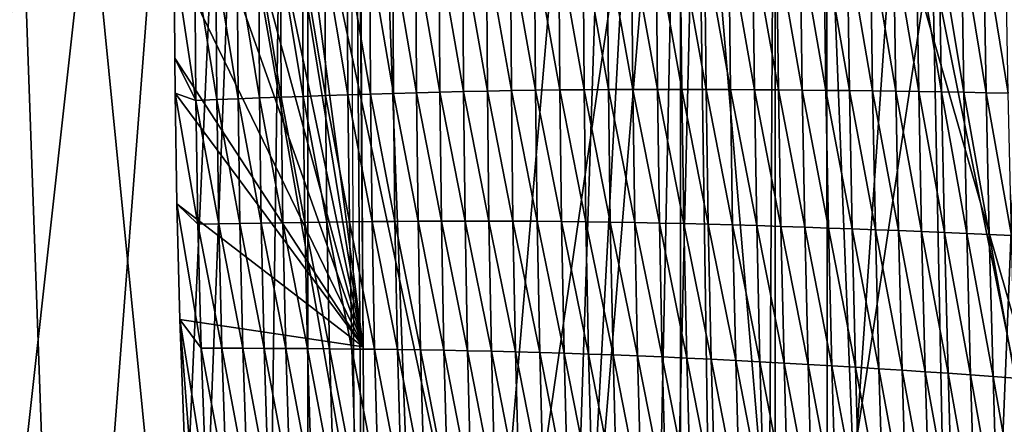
# Model space of a CAD drawing. Extents: x -65 to 446, y -88 to 1542.
# Tile 55 of 223: x 47.3 to 56.54, y -59.09 to -55.29. Entities that reach past the tile are written whole.
import ezdxf

# ---------------------------------------------------------------- set-up
doc = ezdxf.new("R2010")
doc.units = 0
doc.header["$LTSCALE"] = 74.25
for name, color, linetype in [('253', 7, 'CONTINUOUS'), ('259', 7, 'CONTINUOUS'), ('260', 7, 'CONTINUOUS'), ('360', 7, 'CONTINUOUS'), ('739', 7, 'CONTINUOUS'), ('778', 7, 'CONTINUOUS'), ('824', 7, 'CONTINUOUS'), ('937', 7, 'CONTINUOUS')]:
    doc.layers.add(name, color=color, linetype=linetype)

msp = doc.modelspace()

# ---------------------------------------------------------------- linework, layer by layer
at = {"layer": '253', "color": 7, "linetype": 'CONTINUOUS'}
for points in [[(53, -74.6, -13.6748), (46.1173, -35.4904, -13.4508), (50, -74.6, -14), (53, -74.6, -13.6748)], [(46.1173, -35.4904, -13.4508), (53, -74.6, -13.6748), (53.5, -70.1, -13.5554), (46.1173, -35.4904, -13.4508)], [(50, -74.6, -14), (46.1173, -35.4904, -13.4508), (47, -74.6, -13.6748), (50, -74.6, -14)], [(46.1173, -35.4904, -13.4508), (53.5, -70.1, -13.5554), (53.5, -50.6, -13.5554), (46.1173, -35.4904, -13.4508)], [(53.5, -70.1, -13.5554), (54.8775, -66.8596, -13.1229), (53.5, -50.6, -13.5554), (53.5, -70.1, -13.5554)], [(53.5, -50.6, -13.5554), (54.8775, -66.8596, -13.1229), (54.8736, -53.8366, -13.1243), (53.5, -50.6, -13.5554)], [(54.8736, -53.8366, -13.1243), (54.8775, -66.8596, -13.1229), (58.1748, -55.0966, -11.3654), (54.8736, -53.8366, -13.1243)], [(54.8775, -66.8596, -13.1229), (58.1912, -65.6041, -11.3536), (58.1748, -55.0966, -11.3654), (54.8775, -66.8596, -13.1229)]]:
    msp.add_3dface(points, dxfattribs=at)
at = {"layer": '259', "color": 7, "linetype": 'CONTINUOUS'}
for points in [[(62.6, -35.2556, 0), (50, -35.0357, 12.6), (62.0607, -77, 3.647), (62.6, -35.2556, 0)], [(62.0607, -77, 3.647), (50, -35.0357, 12.6), (50, -77, 12.6), (62.0607, -77, 3.647)], [(50, -74.6, -12.6), (50, -35.4756, -12.6), (53.5, -50.6, -12.1041), (50, -74.6, -12.6)], [(51.5109, -74.6, -12.5091), (50, -74.6, -12.6), (53.5, -50.6, -12.1041), (51.5109, -74.6, -12.5091)], [(53, -74.6, -12.2376), (51.5109, -74.6, -12.5091), (53.5, -50.6, -12.1041), (53, -74.6, -12.2376)], [(53.5, -70.1, -12.1041), (53, -74.6, -12.2376), (53.5, -50.6, -12.1041), (53.5, -70.1, -12.1041)], [(55.86, -54.5586, -11.1544), (53.5, -70.1, -12.1041), (53.5, -50.6, -12.1041), (55.86, -54.5586, -11.1544)], [(60.8595, -54.0746, -6.3899), (56.0941, -66.0235, -11.0282), (55.86, -54.5586, -11.1544), (60.8595, -54.0746, -6.3899)], [(61.5655, -67.3546, -5), (56.0941, -66.0235, -11.0282), (60.8595, -54.0746, -6.3899), (61.5655, -67.3546, -5)], [(56.0941, -66.0235, -11.0282), (53.5, -70.1, -12.1041), (55.86, -54.5586, -11.1544), (56.0941, -66.0235, -11.0282)]]:
    msp.add_3dface(points, dxfattribs=at)
at = {"layer": '260', "color": 7, "linetype": 'CONTINUOUS'}
for points in [[(50, -77, 12.6), (50, -35.0357, 12.6), (37.4, -35.2556, 0), (50, -77, 12.6)], [(37.4, -35.2556, 0), (50, -35.4756, -12.6), (39, -65.4, -6.1449), (37.4, -35.2556, 0)], [(50, -77, 12.6), (37.4, -35.2556, 0), (39.134, -77, 6.3788), (50, -77, 12.6)], [(39, -65.4, -6.1449), (50, -35.4756, -12.6), (39.4725, -65.4, -6.9233), (39, -65.4, -6.1449)], [(39.4725, -65.4, -6.9233), (50, -35.4756, -12.6), (40, -65.4, -7.6655), (39.4725, -65.4, -6.9233)], [(40, -65.4, -7.6655), (50, -35.4756, -12.6), (40, -66.9858, -7.6655), (40, -65.4, -7.6655)], [(40, -66.9858, -7.6655), (50, -35.4756, -12.6), (40.5436, -66.4422, -8.3269), (40, -66.9858, -7.6655)], [(40.5436, -66.4422, -8.3269), (50, -35.4756, -12.6), (41.1433, -65.8425, -8.9621), (40.5436, -66.4422, -8.3269)], [(41.1433, -65.8425, -8.9621), (50, -35.4756, -12.6), (41.4895, -66.1886, -9.2914), (41.1433, -65.8425, -8.9621)], [(50, -35.4756, -12.6), (41.8504, -66.5496, -9.6096), (41.4895, -66.1886, -9.2914), (50, -35.4756, -12.6)], [(50, -35.4756, -12.6), (42.7488, -76.0724, -10.3044), (41.8504, -66.5496, -9.6096), (50, -35.4756, -12.6)], [(42.7488, -76.0724, -10.3044), (50, -35.4756, -12.6), (44.3612, -75.4549, -11.2678), (42.7488, -76.0724, -10.3044)], [(44.3612, -75.4549, -11.2678), (50, -35.4756, -12.6), (45.6329, -74.8127, -11.819), (44.3612, -75.4549, -11.2678)], [(50, -35.4756, -12.6), (47, -74.6, -12.2376), (45.6329, -74.8127, -11.819), (50, -35.4756, -12.6)], [(47, -74.6, -12.2376), (50, -35.4756, -12.6), (48.4891, -74.6, -12.5091), (47, -74.6, -12.2376)], [(50, -35.4756, -12.6), (50, -74.6, -12.6), (48.4891, -74.6, -12.5091), (50, -35.4756, -12.6)]]:
    msp.add_3dface(points, dxfattribs=at)
at = {"layer": '360', "color": 7, "linetype": 'CONTINUOUS'}
for points in [[(48.1173, -76.5024, -15.8889), (46.5158, -76.1, -15.616), (46.6174, -34.5, -15.6383), (48.1173, -76.5024, -15.8889)], [(50.0005, -34.5, -16), (48.1173, -76.5024, -15.8889), (46.6174, -34.5, -15.6383), (50.0005, -34.5, -16)], [(49.4161, -77.8321, -15.9893), (48.1173, -76.5024, -15.8889), (50.0005, -34.5, -16), (49.4161, -77.8321, -15.9893)], [(51.7853, -82.5951, -15.9001), (49.4161, -77.8321, -15.9893), (50.0005, -34.5, -16), (51.7853, -82.5951, -15.9001)], [(53.3836, -34.5, -15.6381), (51.7853, -82.5951, -15.9001), (50.0005, -34.5, -16), (53.3836, -34.5, -15.6381)], [(54.1744, -87.3989, -15.4458), (51.7853, -82.5951, -15.9001), (53.3836, -34.5, -15.6381), (54.1744, -87.3989, -15.4458)], [(54.1744, -87.3989, -15.4458), (53.3836, -34.5, -15.6381), (54.3881, -50.6838, -15.3865), (54.1744, -87.3989, -15.4458)], [(54.3881, -70.1838, -15.3865), (54.1744, -87.3989, -15.4458), (54.3881, -50.6838, -15.3865), (54.3881, -70.1838, -15.3865)], [(55.5642, -53.2931, -15.0013), (54.3881, -70.1838, -15.3865), (54.3881, -50.6838, -15.3865), (55.5642, -53.2931, -15.0013)], [(58.2036, -66.3502, -13.7368), (54.3881, -70.1838, -15.3865), (55.5642, -53.2931, -15.0013), (58.2036, -66.3502, -13.7368)], [(58.4496, -54.3453, -13.5869), (58.2036, -66.3502, -13.7368), (55.5642, -53.2931, -15.0013), (58.4496, -54.3453, -13.5869)]]:
    msp.add_3dface(points, dxfattribs=at)
at = {"layer": '739', "color": 7, "linetype": 'CONTINUOUS'}
for points in [[(54.0933, -33.843, 13.9243), (57.5549, -33.8057, 11.7864), (55.8127, -76.7334, 17.4236), (54.0933, -33.843, 13.9243)], [(55.8127, -76.7334, 17.4236), (57.5549, -33.8057, 11.7864), (56.7, -79.1, 17.0082), (55.8127, -76.7334, 17.4236)], [(50.4004, -52.2625, 16.6897), (54.0933, -33.843, 13.9243), (50.5189, -75.5, 19.1321), (50.4004, -52.2625, 16.6897)], [(50.5189, -75.5, 19.1321), (54.0933, -33.843, 13.9243), (51.8312, -75.5, 18.9461), (50.5189, -75.5, 19.1321)], [(51.8312, -75.5, 18.9461), (54.0933, -33.843, 13.9243), (53.1, -75.5, 18.618), (51.8312, -75.5, 18.9461)], [(53.1, -75.5, 18.618), (54.0933, -33.843, 13.9243), (55.8127, -76.7334, 17.4236), (53.1, -75.5, 18.618)]]:
    msp.add_3dface(points, dxfattribs=at)
at = {"layer": '778', "color": 7, "linetype": 'CONTINUOUS'}
for points in [[(30.5595, -64.2624, 20.9675), (50.2327, -22.041, 16.5298), (28.2155, -50.9658, 19.5699), (30.5595, -64.2624, 20.9675)], [(50.6573, -81.9304, 22.8245), (50.2327, -22.041, 16.5298), (30.5595, -64.2624, 20.9675), (50.6573, -81.9304, 22.8245)], [(50.6573, -81.9304, 22.8245), (50.5183, -58.3603, 20.3471), (50.2327, -22.041, 16.5298), (50.6573, -81.9304, 22.8245)], [(50.5183, -58.3603, 20.3471), (50.4273, -43.8355, 18.8205), (50.2327, -22.041, 16.5298), (50.5183, -58.3603, 20.3471)]]:
    msp.add_3dface(points, dxfattribs=at)
at = {"layer": '824', "color": 7, "linetype": 'CONTINUOUS'}
for points in [[(50.4273, -43.8355, 18.8205), (50.5183, -58.3603, 20.3471), (48.7794, -45.2986, 19.0616), (50.4273, -43.8355, 18.8205)], [(48.7794, -45.2986, 19.0616), (50.5183, -58.3603, 20.3471), (48.7535, -47.5598, 19.3049), (48.7794, -45.2986, 19.0616)], [(48.7535, -47.5598, 19.3049), (50.5183, -58.3603, 20.3471), (48.7414, -49.8719, 19.5528), (48.7535, -47.5598, 19.3049)], [(48.7414, -49.8719, 19.5528), (50.5183, -58.3603, 20.3471), (48.739, -51.8223, 19.7614), (48.7414, -49.8719, 19.5528)], [(48.739, -51.8223, 19.7614), (50.5183, -58.3603, 20.3471), (48.7409, -53.3566, 19.9254), (48.739, -51.8223, 19.7614)], [(48.7409, -53.3566, 19.9254), (50.5183, -58.3603, 20.3471), (48.7453, -54.705, 20.0695), (48.7409, -53.3566, 19.9254)], [(48.7453, -54.705, 20.0695), (50.5183, -58.3603, 20.3471), (48.752, -55.6534, 20.1708), (48.7453, -54.705, 20.0695)], [(48.752, -55.6534, 20.1708), (50.5183, -58.3603, 20.3471), (48.7555, -55.9828, 20.206), (48.752, -55.6534, 20.1708)], [(48.7555, -55.9828, 20.206), (50.5183, -58.3603, 20.3471), (48.7719, -57.0188, 20.3163), (48.7555, -55.9828, 20.206)], [(48.7719, -57.0188, 20.3163), (50.5183, -58.3603, 20.3471), (48.7998, -58.1049, 20.4314), (48.7719, -57.0188, 20.3163)], [(50.5183, -58.3603, 20.3471), (50.6573, -81.9304, 22.8245), (48.7998, -58.1049, 20.4314), (50.5183, -58.3603, 20.3471)], [(48.7998, -58.1049, 20.4314), (50.6573, -81.9304, 22.8245), (48.838, -59.1884, 20.5456), (48.7998, -58.1049, 20.4314)]]:
    msp.add_3dface(points, dxfattribs=at)
at = {"layer": '937', "color": 7, "linetype": 'CONTINUOUS'}
for points in [[(51.9034, -54.6313, 19.7566), (52.1378, -55.9543, 19.8509), (52.1294, -54.6238, 19.71), (51.9034, -54.6313, 19.7566)], [(52.1294, -54.6238, 19.71), (52.3654, -55.9515, 19.7989), (52.3563, -54.6171, 19.6577), (52.1294, -54.6238, 19.71)], [(52.1378, -55.9543, 19.8509), (52.3654, -55.9515, 19.7989), (52.1294, -54.6238, 19.71), (52.1378, -55.9543, 19.8509)], [(52.3563, -54.6171, 19.6577), (52.5937, -55.9494, 19.7415), (52.5838, -54.611, 19.6003), (52.3563, -54.6171, 19.6577)], [(52.3654, -55.9515, 19.7989), (52.5937, -55.9494, 19.7415), (52.3563, -54.6171, 19.6577), (52.3654, -55.9515, 19.7989)], [(52.5838, -54.611, 19.6003), (52.8226, -55.9479, 19.6798), (52.8118, -54.6054, 19.5384), (52.5838, -54.611, 19.6003)], [(52.5937, -55.9494, 19.7415), (52.8226, -55.9479, 19.6798), (52.5838, -54.611, 19.6003), (52.5937, -55.9494, 19.7415)], [(52.8118, -54.6054, 19.5384), (53.0519, -55.9469, 19.6144), (53.0402, -54.6003, 19.473), (52.8118, -54.6054, 19.5384)], [(52.8226, -55.9479, 19.6798), (53.0519, -55.9469, 19.6144), (52.8118, -54.6054, 19.5384), (52.8226, -55.9479, 19.6798)], [(53.0402, -54.6003, 19.473), (53.2814, -55.9463, 19.5455), (53.2688, -54.5956, 19.404), (53.0402, -54.6003, 19.473)], [(53.0519, -55.9469, 19.6144), (53.2814, -55.9463, 19.5455), (53.0402, -54.6003, 19.473), (53.0519, -55.9469, 19.6144)], [(53.2688, -54.5956, 19.404), (53.5107, -55.9463, 19.4726), (53.497, -54.5913, 19.3311), (53.2688, -54.5956, 19.404)], [(53.2814, -55.9463, 19.5455), (53.5107, -55.9463, 19.4726), (53.2688, -54.5956, 19.404), (53.2814, -55.9463, 19.5455)], [(53.497, -54.5913, 19.3311), (53.7391, -55.9467, 19.3954), (53.7245, -54.5875, 19.254), (53.497, -54.5913, 19.3311)], [(53.5107, -55.9463, 19.4726), (53.7391, -55.9467, 19.3954), (53.497, -54.5913, 19.3311), (53.5107, -55.9463, 19.4726)], [(53.7245, -54.5875, 19.254), (53.9665, -55.9477, 19.3138), (53.9509, -54.5842, 19.1726), (53.7245, -54.5875, 19.254)], [(53.7391, -55.9467, 19.3954), (53.9665, -55.9477, 19.3138), (53.7245, -54.5875, 19.254), (53.7391, -55.9467, 19.3954)], [(53.9509, -54.5842, 19.1726), (54.1926, -55.9491, 19.2283), (54.176, -54.5812, 19.0872), (53.9509, -54.5842, 19.1726)], [(53.9665, -55.9477, 19.3138), (54.1926, -55.9491, 19.2283), (53.9509, -54.5842, 19.1726), (53.9665, -55.9477, 19.3138)], [(54.176, -54.5812, 19.0872), (54.4174, -55.9509, 19.1393), (54.3999, -54.5786, 18.9985), (54.176, -54.5812, 19.0872)], [(54.1926, -55.9491, 19.2283), (54.4174, -55.9509, 19.1393), (54.176, -54.5812, 19.0872), (54.1926, -55.9491, 19.2283)], [(54.3999, -54.5786, 18.9985), (54.6409, -55.953, 19.0474), (54.6224, -54.5763, 18.9067), (54.3999, -54.5786, 18.9985)], [(54.4174, -55.9509, 19.1393), (54.6409, -55.953, 19.0474), (54.3999, -54.5786, 18.9985), (54.4174, -55.9509, 19.1393)], [(54.6224, -54.5763, 18.9067), (54.8631, -55.9554, 18.953), (54.8437, -54.5741, 18.8124), (54.6224, -54.5763, 18.9067)], [(54.6409, -55.953, 19.0474), (54.8631, -55.9554, 18.953), (54.6224, -54.5763, 18.9067), (54.6409, -55.953, 19.0474)], [(54.8437, -54.5741, 18.8124), (55.0836, -55.9579, 18.856), (55.0634, -54.5722, 18.7156), (54.8437, -54.5741, 18.8124)], [(54.8631, -55.9554, 18.953), (55.0836, -55.9579, 18.856), (54.8437, -54.5741, 18.8124), (54.8631, -55.9554, 18.953)], [(55.0634, -54.5722, 18.7156), (55.3025, -55.9606, 18.7565), (55.2814, -54.5703, 18.6162), (55.0634, -54.5722, 18.7156)], [(55.0836, -55.9579, 18.856), (55.3025, -55.9606, 18.7565), (55.0634, -54.5722, 18.7156), (55.0836, -55.9579, 18.856)], [(55.2814, -54.5703, 18.6162), (55.5195, -55.9635, 18.6546), (55.4976, -54.5686, 18.5145), (55.2814, -54.5703, 18.6162)], [(55.3025, -55.9606, 18.7565), (55.5195, -55.9635, 18.6546), (55.2814, -54.5703, 18.6162), (55.3025, -55.9606, 18.7565)], [(55.4976, -54.5686, 18.5145), (55.7345, -55.9665, 18.5503), (55.7119, -54.567, 18.4102), (55.4976, -54.5686, 18.5145)], [(55.5195, -55.9635, 18.6546), (55.7345, -55.9665, 18.5503), (55.4976, -54.5686, 18.5145), (55.5195, -55.9635, 18.6546)], [(55.7119, -54.567, 18.4102), (55.9476, -55.9698, 18.4432), (55.9243, -54.5656, 18.3033), (55.7119, -54.567, 18.4102)], [(55.7345, -55.9665, 18.5503), (55.9476, -55.9698, 18.4432), (55.7119, -54.567, 18.4102), (55.7345, -55.9665, 18.5503)], [(55.9243, -54.5656, 18.3033), (56.1589, -55.9733, 18.3333), (56.135, -54.5645, 18.1934), (55.9243, -54.5656, 18.3033)], [(55.9476, -55.9698, 18.4432), (56.1589, -55.9733, 18.3333), (55.9243, -54.5656, 18.3033), (55.9476, -55.9698, 18.4432)], [(56.135, -54.5645, 18.1934), (56.3684, -55.9771, 18.2201), (56.3439, -54.5636, 18.0804), (56.135, -54.5645, 18.1934)], [(56.1589, -55.9733, 18.3333), (56.3684, -55.9771, 18.2201), (56.135, -54.5645, 18.1934), (56.1589, -55.9733, 18.3333)], [(56.3439, -54.5636, 18.0804), (56.5761, -55.9813, 18.1036), (56.5511, -54.563, 17.9641), (56.3439, -54.5636, 18.0804)], [(56.3684, -55.9771, 18.2201), (56.5761, -55.9813, 18.1036), (56.3439, -54.5636, 18.0804), (56.3684, -55.9771, 18.2201)], [(48.7453, -54.705, 20.0695), (48.752, -55.6534, 20.1708), (48.9499, -56.0497, 20.202), (48.7453, -54.705, 20.0695)], [(48.7453, -54.705, 20.0695), (48.9499, -56.0497, 20.202), (48.9402, -54.7732, 20.066), (48.7453, -54.705, 20.0695)], [(49.7439, -54.7292, 20.0213), (49.9571, -56.0118, 20.1436), (49.9507, -54.7182, 20.0067), (49.7439, -54.7292, 20.0213)], [(49.9507, -54.7182, 20.0067), (50.1657, -56.0045, 20.1271), (50.1596, -54.7074, 19.9899), (49.9507, -54.7182, 20.0067)], [(49.9571, -56.0118, 20.1436), (50.1657, -56.0045, 20.1271), (49.9507, -54.7182, 20.0067), (49.9571, -56.0118, 20.1436)], [(50.1596, -54.7074, 19.9899), (50.3764, -55.9975, 20.1082), (50.3706, -54.6969, 19.9707), (50.1596, -54.7074, 19.9899)], [(50.1657, -56.0045, 20.1271), (50.3764, -55.9975, 20.1082), (50.1596, -54.7074, 19.9899), (50.1657, -56.0045, 20.1271)], [(50.3706, -54.6969, 19.9707), (50.5893, -55.9907, 20.0868), (50.5836, -54.6865, 19.9489), (50.3706, -54.6969, 19.9707)], [(50.3764, -55.9975, 20.1082), (50.5893, -55.9907, 20.0868), (50.3706, -54.6969, 19.9707), (50.3764, -55.9975, 20.1082)], [(50.5836, -54.6865, 19.9489), (50.8043, -55.9842, 20.0627), (50.7986, -54.6764, 19.9244), (50.5836, -54.6865, 19.9489)], [(50.5893, -55.9907, 20.0868), (50.8043, -55.9842, 20.0627), (50.5836, -54.6865, 19.9489), (50.5893, -55.9907, 20.0868)], [(50.7986, -54.6764, 19.9244), (51.0215, -55.9781, 20.036), (51.0156, -54.6667, 19.8973), (50.7986, -54.6764, 19.9244)], [(50.8043, -55.9842, 20.0627), (51.0215, -55.9781, 20.036), (50.7986, -54.6764, 19.9244), (50.8043, -55.9842, 20.0627)], [(51.0156, -54.6667, 19.8973), (51.2408, -55.9723, 20.0065), (51.2346, -54.6572, 19.8673), (51.0156, -54.6667, 19.8973)], [(51.0215, -55.9781, 20.036), (51.2408, -55.9723, 20.0065), (51.0156, -54.6667, 19.8973), (51.0215, -55.9781, 20.036)], [(51.2346, -54.6572, 19.8673), (51.4623, -55.967, 19.974), (51.4557, -54.6481, 19.8343), (51.2346, -54.6572, 19.8673)], [(51.2408, -55.9723, 20.0065), (51.4623, -55.967, 19.974), (51.2346, -54.6572, 19.8673), (51.2408, -55.9723, 20.0065)], [(51.4557, -54.6481, 19.8343), (51.6858, -55.9621, 19.9379), (51.6787, -54.6394, 19.7977), (51.4557, -54.6481, 19.8343)], [(51.4623, -55.967, 19.974), (51.6858, -55.9621, 19.9379), (51.4557, -54.6481, 19.8343), (51.4623, -55.967, 19.974)], [(51.6787, -54.6394, 19.7977), (51.9111, -55.9578, 19.8972), (51.9034, -54.6313, 19.7566), (51.6787, -54.6394, 19.7977)], [(51.6858, -55.9621, 19.9379), (51.9111, -55.9578, 19.8972), (51.6787, -54.6394, 19.7977), (51.6858, -55.9621, 19.9379)], [(51.9111, -55.9578, 19.8972), (52.1378, -55.9543, 19.8509), (51.9034, -54.6313, 19.7566), (51.9111, -55.9578, 19.8972)], [(48.9402, -54.7732, 20.066), (49.1462, -56.0422, 20.1915), (49.1374, -54.7624, 20.0554), (48.9402, -54.7732, 20.066)], [(48.9499, -56.0497, 20.202), (49.1462, -56.0422, 20.1915), (48.9402, -54.7732, 20.066), (48.9499, -56.0497, 20.202)], [(49.1374, -54.7624, 20.0554), (49.3452, -56.0345, 20.1813), (49.3372, -54.7513, 20.0451), (49.1374, -54.7624, 20.0554)], [(49.1462, -56.0422, 20.1915), (49.3452, -56.0345, 20.1813), (49.1374, -54.7624, 20.0554), (49.1462, -56.0422, 20.1915)], [(49.3372, -54.7513, 20.0451), (49.5467, -56.0268, 20.1704), (49.5394, -54.7402, 20.0339), (49.3372, -54.7513, 20.0451)], [(49.3452, -56.0345, 20.1813), (49.5467, -56.0268, 20.1704), (49.3372, -54.7513, 20.0451), (49.3452, -56.0345, 20.1813)], [(49.5394, -54.7402, 20.0339), (49.7507, -56.0192, 20.1579), (49.7439, -54.7292, 20.0213), (49.5394, -54.7402, 20.0339)], [(49.5467, -56.0268, 20.1704), (49.7507, -56.0192, 20.1579), (49.5394, -54.7402, 20.0339), (49.5467, -56.0268, 20.1704)], [(49.7507, -56.0192, 20.1579), (49.9571, -56.0118, 20.1436), (49.7439, -54.7292, 20.0213), (49.7507, -56.0192, 20.1579)], [(48.752, -55.6534, 20.1708), (48.7555, -55.9828, 20.206), (48.9499, -56.0497, 20.202), (48.752, -55.6534, 20.1708)], [(48.7555, -55.9828, 20.206), (48.7719, -57.0188, 20.3163), (48.9684, -57.2103, 20.3252), (48.7555, -55.9828, 20.206)], [(48.7555, -55.9828, 20.206), (48.9684, -57.2103, 20.3252), (48.9499, -56.0497, 20.202), (48.7555, -55.9828, 20.206)], [(49.7507, -56.0192, 20.1579), (49.9715, -57.1942, 20.2683), (49.9571, -56.0118, 20.1436), (49.7507, -56.0192, 20.1579)], [(49.9571, -56.0118, 20.1436), (50.1796, -57.1914, 20.2522), (50.1657, -56.0045, 20.1271), (49.9571, -56.0118, 20.1436)], [(49.9715, -57.1942, 20.2683), (50.1796, -57.1914, 20.2522), (49.9571, -56.0118, 20.1436), (49.9715, -57.1942, 20.2683)], [(50.1657, -56.0045, 20.1271), (50.3901, -57.1889, 20.2337), (50.3764, -55.9975, 20.1082), (50.1657, -56.0045, 20.1271)], [(50.1796, -57.1914, 20.2522), (50.3901, -57.1889, 20.2337), (50.1657, -56.0045, 20.1271), (50.1796, -57.1914, 20.2522)], [(50.3764, -55.9975, 20.1082), (50.6027, -57.1867, 20.2127), (50.5893, -55.9907, 20.0868), (50.3764, -55.9975, 20.1082)], [(50.3901, -57.1889, 20.2337), (50.6027, -57.1867, 20.2127), (50.3764, -55.9975, 20.1082), (50.3901, -57.1889, 20.2337)], [(50.5893, -55.9907, 20.0868), (50.8176, -57.1848, 20.1892), (50.8043, -55.9842, 20.0627), (50.5893, -55.9907, 20.0868)], [(50.6027, -57.1867, 20.2127), (50.8176, -57.1848, 20.1892), (50.5893, -55.9907, 20.0868), (50.6027, -57.1867, 20.2127)], [(50.8043, -55.9842, 20.0627), (51.0348, -57.1833, 20.1629), (51.0215, -55.9781, 20.036), (50.8043, -55.9842, 20.0627)], [(50.8176, -57.1848, 20.1892), (51.0348, -57.1833, 20.1629), (50.8043, -55.9842, 20.0627), (50.8176, -57.1848, 20.1892)], [(51.0215, -55.9781, 20.036), (51.2542, -57.1822, 20.134), (51.2408, -55.9723, 20.0065), (51.0215, -55.9781, 20.036)], [(51.0348, -57.1833, 20.1629), (51.2542, -57.1822, 20.134), (51.0215, -55.9781, 20.036), (51.0348, -57.1833, 20.1629)], [(51.2408, -55.9723, 20.0065), (51.476, -57.1815, 20.102), (51.4623, -55.967, 19.974), (51.2408, -55.9723, 20.0065)], [(51.2542, -57.1822, 20.134), (51.476, -57.1815, 20.102), (51.2408, -55.9723, 20.0065), (51.2542, -57.1822, 20.134)], [(51.4623, -55.967, 19.974), (51.6998, -57.1814, 20.0664), (51.6858, -55.9621, 19.9379), (51.4623, -55.967, 19.974)], [(51.476, -57.1815, 20.102), (51.6998, -57.1814, 20.0664), (51.4623, -55.967, 19.974), (51.476, -57.1815, 20.102)], [(51.6858, -55.9621, 19.9379), (51.9256, -57.1819, 20.0262), (51.9111, -55.9578, 19.8972), (51.6858, -55.9621, 19.9379)], [(51.6998, -57.1814, 20.0664), (51.9256, -57.1819, 20.0262), (51.6858, -55.9621, 19.9379), (51.6998, -57.1814, 20.0664)], [(51.9111, -55.9578, 19.8972), (52.1528, -57.1832, 19.9803), (52.1378, -55.9543, 19.8509), (51.9111, -55.9578, 19.8972)], [(51.9256, -57.1819, 20.0262), (52.1528, -57.1832, 19.9803), (51.9111, -55.9578, 19.8972), (51.9256, -57.1819, 20.0262)], [(52.1378, -55.9543, 19.8509), (52.3811, -57.1854, 19.9286), (52.3654, -55.9515, 19.7989), (52.1378, -55.9543, 19.8509)], [(52.1528, -57.1832, 19.9803), (52.3811, -57.1854, 19.9286), (52.1378, -55.9543, 19.8509), (52.1528, -57.1832, 19.9803)], [(52.3654, -55.9515, 19.7989), (52.61, -57.1883, 19.8715), (52.5937, -55.9494, 19.7415), (52.3654, -55.9515, 19.7989)], [(52.3811, -57.1854, 19.9286), (52.61, -57.1883, 19.8715), (52.3654, -55.9515, 19.7989), (52.3811, -57.1854, 19.9286)], [(52.5937, -55.9494, 19.7415), (52.8396, -57.1918, 19.8099), (52.8226, -55.9479, 19.6798), (52.5937, -55.9494, 19.7415)], [(52.61, -57.1883, 19.8715), (52.8396, -57.1918, 19.8099), (52.5937, -55.9494, 19.7415), (52.61, -57.1883, 19.8715)], [(52.8226, -55.9479, 19.6798), (53.0697, -57.1958, 19.7448), (53.0519, -55.9469, 19.6144), (52.8226, -55.9479, 19.6798)], [(52.8396, -57.1918, 19.8099), (53.0697, -57.1958, 19.7448), (52.8226, -55.9479, 19.6798), (52.8396, -57.1918, 19.8099)], [(53.0519, -55.9469, 19.6144), (53.3, -57.2004, 19.6759), (53.2814, -55.9463, 19.5455), (53.0519, -55.9469, 19.6144)], [(53.0697, -57.1958, 19.7448), (53.3, -57.2004, 19.6759), (53.0519, -55.9469, 19.6144), (53.0697, -57.1958, 19.7448)], [(53.3, -57.2004, 19.6759), (53.5301, -57.2055, 19.6031), (53.2814, -55.9463, 19.5455), (53.3, -57.2004, 19.6759)], [(53.2814, -55.9463, 19.5455), (53.5301, -57.2055, 19.6031), (53.5107, -55.9463, 19.4726), (53.2814, -55.9463, 19.5455)], [(53.5301, -57.2055, 19.6031), (53.7595, -57.2112, 19.526), (53.5107, -55.9463, 19.4726), (53.5301, -57.2055, 19.6031)], [(53.5107, -55.9463, 19.4726), (53.7595, -57.2112, 19.526), (53.7391, -55.9467, 19.3954), (53.5107, -55.9463, 19.4726)], [(53.7595, -57.2112, 19.526), (53.9877, -57.2175, 19.4444), (53.7391, -55.9467, 19.3954), (53.7595, -57.2112, 19.526)], [(53.7391, -55.9467, 19.3954), (53.9877, -57.2175, 19.4444), (53.9665, -55.9477, 19.3138), (53.7391, -55.9467, 19.3954)], [(53.9877, -57.2175, 19.4444), (54.2146, -57.2242, 19.3589), (53.9665, -55.9477, 19.3138), (53.9877, -57.2175, 19.4444)], [(53.9665, -55.9477, 19.3138), (54.2146, -57.2242, 19.3589), (54.1926, -55.9491, 19.2283), (53.9665, -55.9477, 19.3138)], [(54.2146, -57.2242, 19.3589), (54.4403, -57.2313, 19.2699), (54.1926, -55.9491, 19.2283), (54.2146, -57.2242, 19.3589)], [(54.1926, -55.9491, 19.2283), (54.4403, -57.2313, 19.2699), (54.4174, -55.9509, 19.1393), (54.1926, -55.9491, 19.2283)], [(54.4403, -57.2313, 19.2699), (54.6647, -57.2388, 19.1779), (54.4174, -55.9509, 19.1393), (54.4403, -57.2313, 19.2699)], [(54.4174, -55.9509, 19.1393), (54.6647, -57.2388, 19.1779), (54.6409, -55.953, 19.0474), (54.4174, -55.9509, 19.1393)], [(54.6647, -57.2388, 19.1779), (54.8877, -57.2466, 19.0834), (54.6409, -55.953, 19.0474), (54.6647, -57.2388, 19.1779)], [(54.6409, -55.953, 19.0474), (54.8877, -57.2466, 19.0834), (54.8631, -55.9554, 18.953), (54.6409, -55.953, 19.0474)], [(54.8877, -57.2466, 19.0834), (55.109, -57.2546, 18.9863), (54.8631, -55.9554, 18.953), (54.8877, -57.2466, 19.0834)], [(54.8631, -55.9554, 18.953), (55.109, -57.2546, 18.9863), (55.0836, -55.9579, 18.856), (54.8631, -55.9554, 18.953)], [(55.109, -57.2546, 18.9863), (55.3286, -57.2628, 18.8869), (55.0836, -55.9579, 18.856), (55.109, -57.2546, 18.9863)], [(55.0836, -55.9579, 18.856), (55.3286, -57.2628, 18.8869), (55.3025, -55.9606, 18.7565), (55.0836, -55.9579, 18.856)], [(55.3286, -57.2628, 18.8869), (55.5463, -57.2712, 18.785), (55.3025, -55.9606, 18.7565), (55.3286, -57.2628, 18.8869)], [(55.3025, -55.9606, 18.7565), (55.5463, -57.2712, 18.785), (55.5195, -55.9635, 18.6546), (55.3025, -55.9606, 18.7565)], [(55.5463, -57.2712, 18.785), (55.7619, -57.2798, 18.6807), (55.5195, -55.9635, 18.6546), (55.5463, -57.2712, 18.785)], [(55.5195, -55.9635, 18.6546), (55.7619, -57.2798, 18.6807), (55.7345, -55.9665, 18.5503), (55.5195, -55.9635, 18.6546)], [(55.7619, -57.2798, 18.6807), (55.9756, -57.2886, 18.5737), (55.7345, -55.9665, 18.5503), (55.7619, -57.2798, 18.6807)], [(55.7345, -55.9665, 18.5503), (55.9756, -57.2886, 18.5737), (55.9476, -55.9698, 18.4432), (55.7345, -55.9665, 18.5503)], [(55.9756, -57.2886, 18.5737), (56.1874, -57.2978, 18.4637), (55.9476, -55.9698, 18.4432), (55.9756, -57.2886, 18.5737)], [(55.9476, -55.9698, 18.4432), (56.1874, -57.2978, 18.4637), (56.1589, -55.9733, 18.3333), (55.9476, -55.9698, 18.4432)], [(56.1874, -57.2978, 18.4637), (56.3974, -57.3073, 18.3505), (56.1589, -55.9733, 18.3333), (56.1874, -57.2978, 18.4637)], [(56.1589, -55.9733, 18.3333), (56.3974, -57.3073, 18.3505), (56.3684, -55.9771, 18.2201), (56.1589, -55.9733, 18.3333)], [(56.3974, -57.3073, 18.3505), (56.6055, -57.3173, 18.2339), (56.3684, -55.9771, 18.2201), (56.3974, -57.3073, 18.3505)], [(56.3684, -55.9771, 18.2201), (56.6055, -57.3173, 18.2339), (56.5761, -55.9813, 18.1036), (56.3684, -55.9771, 18.2201)], [(48.9499, -56.0497, 20.202), (49.1637, -57.2071, 20.3149), (49.1462, -56.0422, 20.1915), (48.9499, -56.0497, 20.202)], [(48.9684, -57.2103, 20.3252), (49.1637, -57.2071, 20.3149), (48.9499, -56.0497, 20.202), (48.9684, -57.2103, 20.3252)], [(49.1462, -56.0422, 20.1915), (49.3618, -57.2038, 20.305), (49.3452, -56.0345, 20.1813), (49.1462, -56.0422, 20.1915)], [(49.1637, -57.2071, 20.3149), (49.3618, -57.2038, 20.305), (49.1462, -56.0422, 20.1915), (49.1637, -57.2071, 20.3149)], [(49.3452, -56.0345, 20.1813), (49.5625, -57.2005, 20.2944), (49.5467, -56.0268, 20.1704), (49.3452, -56.0345, 20.1813)], [(49.3618, -57.2038, 20.305), (49.5625, -57.2005, 20.2944), (49.3452, -56.0345, 20.1813), (49.3618, -57.2038, 20.305)], [(49.5467, -56.0268, 20.1704), (49.7658, -57.1972, 20.2823), (49.7507, -56.0192, 20.1579), (49.5467, -56.0268, 20.1704)], [(49.5625, -57.2005, 20.2944), (49.7658, -57.1972, 20.2823), (49.5467, -56.0268, 20.1704), (49.5625, -57.2005, 20.2944)], [(49.7658, -57.1972, 20.2823), (49.9715, -57.1942, 20.2683), (49.7507, -56.0192, 20.1579), (49.7658, -57.1972, 20.2823)], [(48.7719, -57.0188, 20.3163), (48.7998, -58.1049, 20.4314), (48.9993, -58.3719, 20.4479), (48.7719, -57.0188, 20.3163)], [(48.7719, -57.0188, 20.3163), (48.9993, -58.3719, 20.4479), (48.9684, -57.2103, 20.3252), (48.7719, -57.0188, 20.3163)], [(48.9684, -57.2103, 20.3252), (49.1933, -58.373, 20.4379), (49.1637, -57.2071, 20.3149), (48.9684, -57.2103, 20.3252)], [(48.9993, -58.3719, 20.4479), (49.1933, -58.373, 20.4379), (48.9684, -57.2103, 20.3252), (48.9993, -58.3719, 20.4479)], [(49.1637, -57.2071, 20.3149), (49.3902, -58.374, 20.4283), (49.3618, -57.2038, 20.305), (49.1637, -57.2071, 20.3149)], [(49.1933, -58.373, 20.4379), (49.3902, -58.374, 20.4283), (49.1637, -57.2071, 20.3149), (49.1933, -58.373, 20.4379)], [(49.3618, -57.2038, 20.305), (49.5899, -58.375, 20.418), (49.5625, -57.2005, 20.2944), (49.3618, -57.2038, 20.305)], [(49.3902, -58.374, 20.4283), (49.5899, -58.375, 20.418), (49.3618, -57.2038, 20.305), (49.3902, -58.374, 20.4283)], [(49.5625, -57.2005, 20.2944), (49.7922, -58.3762, 20.4061), (49.7658, -57.1972, 20.2823), (49.5625, -57.2005, 20.2944)], [(49.5899, -58.375, 20.418), (49.7922, -58.3762, 20.4061), (49.5625, -57.2005, 20.2944), (49.5899, -58.375, 20.418)], [(49.7658, -57.1972, 20.2823), (49.9972, -58.3776, 20.3924), (49.9715, -57.1942, 20.2683), (49.7658, -57.1972, 20.2823)], [(49.7922, -58.3762, 20.4061), (49.9972, -58.3776, 20.3924), (49.7658, -57.1972, 20.2823), (49.7922, -58.3762, 20.4061)], [(49.9715, -57.1942, 20.2683), (50.2046, -58.3793, 20.3767), (50.1796, -57.1914, 20.2522), (49.9715, -57.1942, 20.2683)], [(49.9972, -58.3776, 20.3924), (50.2046, -58.3793, 20.3767), (49.9715, -57.1942, 20.2683), (49.9972, -58.3776, 20.3924)], [(50.1796, -57.1914, 20.2522), (50.4145, -58.3813, 20.3586), (50.3901, -57.1889, 20.2337), (50.1796, -57.1914, 20.2522)], [(50.2046, -58.3793, 20.3767), (50.4145, -58.3813, 20.3586), (50.1796, -57.1914, 20.2522), (50.2046, -58.3793, 20.3767)], [(50.3901, -57.1889, 20.2337), (50.6267, -58.3836, 20.338), (50.6027, -57.1867, 20.2127), (50.3901, -57.1889, 20.2337)], [(50.4145, -58.3813, 20.3586), (50.6267, -58.3836, 20.338), (50.3901, -57.1889, 20.2337), (50.4145, -58.3813, 20.3586)], [(50.6027, -57.1867, 20.2127), (50.8412, -58.3863, 20.3148), (50.8176, -57.1848, 20.1892), (50.6027, -57.1867, 20.2127)], [(50.6267, -58.3836, 20.338), (50.8412, -58.3863, 20.3148), (50.6027, -57.1867, 20.2127), (50.6267, -58.3836, 20.338)], [(50.8176, -57.1848, 20.1892), (51.0582, -58.3894, 20.2891), (51.0348, -57.1833, 20.1629), (50.8176, -57.1848, 20.1892)], [(50.8412, -58.3863, 20.3148), (51.0582, -58.3894, 20.2891), (50.8176, -57.1848, 20.1892), (50.8412, -58.3863, 20.3148)], [(51.0348, -57.1833, 20.1629), (51.2776, -58.393, 20.2606), (51.2542, -57.1822, 20.134), (51.0348, -57.1833, 20.1629)], [(51.0582, -58.3894, 20.2891), (51.2776, -58.393, 20.2606), (51.0348, -57.1833, 20.1629), (51.0582, -58.3894, 20.2891)], [(51.2542, -57.1822, 20.134), (51.4993, -58.397, 20.2291), (51.476, -57.1815, 20.102), (51.2542, -57.1822, 20.134)], [(51.2776, -58.393, 20.2606), (51.4993, -58.397, 20.2291), (51.2542, -57.1822, 20.134), (51.2776, -58.393, 20.2606)], [(51.476, -57.1815, 20.102), (51.7234, -58.4016, 20.1939), (51.6998, -57.1814, 20.0664), (51.476, -57.1815, 20.102)], [(51.4993, -58.397, 20.2291), (51.7234, -58.4016, 20.1939), (51.476, -57.1815, 20.102), (51.4993, -58.397, 20.2291)], [(51.7234, -58.4016, 20.1939), (51.9494, -58.407, 20.1542), (51.6998, -57.1814, 20.0664), (51.7234, -58.4016, 20.1939)], [(51.6998, -57.1814, 20.0664), (51.9494, -58.407, 20.1542), (51.9256, -57.1819, 20.0262), (51.6998, -57.1814, 20.0664)], [(51.9494, -58.407, 20.1542), (52.1769, -58.4132, 20.1086), (51.9256, -57.1819, 20.0262), (51.9494, -58.407, 20.1542)], [(51.9256, -57.1819, 20.0262), (52.1769, -58.4132, 20.1086), (52.1528, -57.1832, 19.9803), (51.9256, -57.1819, 20.0262)], [(52.1769, -58.4132, 20.1086), (52.4056, -58.4202, 20.0572), (52.1528, -57.1832, 19.9803), (52.1769, -58.4132, 20.1086)], [(52.1528, -57.1832, 19.9803), (52.4056, -58.4202, 20.0572), (52.3811, -57.1854, 19.9286), (52.1528, -57.1832, 19.9803)], [(52.4056, -58.4202, 20.0572), (52.635, -58.4281, 20.0003), (52.3811, -57.1854, 19.9286), (52.4056, -58.4202, 20.0572)], [(52.3811, -57.1854, 19.9286), (52.635, -58.4281, 20.0003), (52.61, -57.1883, 19.8715), (52.3811, -57.1854, 19.9286)], [(52.635, -58.4281, 20.0003), (52.8651, -58.4366, 19.9389), (52.61, -57.1883, 19.8715), (52.635, -58.4281, 20.0003)], [(52.61, -57.1883, 19.8715), (52.8651, -58.4366, 19.9389), (52.8396, -57.1918, 19.8099), (52.61, -57.1883, 19.8715)], [(52.8651, -58.4366, 19.9389), (53.0958, -58.4457, 19.8739), (52.8396, -57.1918, 19.8099), (52.8651, -58.4366, 19.9389)], [(52.8396, -57.1918, 19.8099), (53.0958, -58.4457, 19.8739), (53.0697, -57.1958, 19.7448), (52.8396, -57.1918, 19.8099)], [(53.0958, -58.4457, 19.8739), (53.3268, -58.4554, 19.8052), (53.0697, -57.1958, 19.7448), (53.0958, -58.4457, 19.8739)], [(53.0697, -57.1958, 19.7448), (53.3268, -58.4554, 19.8052), (53.3, -57.2004, 19.6759), (53.0697, -57.1958, 19.7448)], [(53.3268, -58.4554, 19.8052), (53.5576, -58.4657, 19.7325), (53.3, -57.2004, 19.6759), (53.3268, -58.4554, 19.8052)], [(53.3, -57.2004, 19.6759), (53.5576, -58.4657, 19.7325), (53.5301, -57.2055, 19.6031), (53.3, -57.2004, 19.6759)], [(53.5576, -58.4657, 19.7325), (53.7876, -58.4766, 19.6554), (53.5301, -57.2055, 19.6031), (53.5576, -58.4657, 19.7325)], [(53.5301, -57.2055, 19.6031), (53.7876, -58.4766, 19.6554), (53.7595, -57.2112, 19.526), (53.5301, -57.2055, 19.6031)], [(53.7876, -58.4766, 19.6554), (54.0166, -58.4881, 19.5739), (53.7595, -57.2112, 19.526), (53.7876, -58.4766, 19.6554)], [(53.7595, -57.2112, 19.526), (54.0166, -58.4881, 19.5739), (53.9877, -57.2175, 19.4444), (53.7595, -57.2112, 19.526)], [(54.0166, -58.4881, 19.5739), (54.2442, -58.5001, 19.4883), (53.9877, -57.2175, 19.4444), (54.0166, -58.4881, 19.5739)], [(53.9877, -57.2175, 19.4444), (54.2442, -58.5001, 19.4883), (54.2146, -57.2242, 19.3589), (53.9877, -57.2175, 19.4444)], [(54.2442, -58.5001, 19.4883), (54.4706, -58.5126, 19.3992), (54.2146, -57.2242, 19.3589), (54.2442, -58.5001, 19.4883)], [(54.2146, -57.2242, 19.3589), (54.4706, -58.5126, 19.3992), (54.4403, -57.2313, 19.2699), (54.2146, -57.2242, 19.3589)], [(54.4706, -58.5126, 19.3992), (54.6957, -58.5255, 19.3072), (54.4403, -57.2313, 19.2699), (54.4706, -58.5126, 19.3992)], [(54.4403, -57.2313, 19.2699), (54.6957, -58.5255, 19.3072), (54.6647, -57.2388, 19.1779), (54.4403, -57.2313, 19.2699)], [(54.6957, -58.5255, 19.3072), (54.9193, -58.5387, 19.2127), (54.6647, -57.2388, 19.1779), (54.6957, -58.5255, 19.3072)], [(54.6647, -57.2388, 19.1779), (54.9193, -58.5387, 19.2127), (54.8877, -57.2466, 19.0834), (54.6647, -57.2388, 19.1779)], [(54.9193, -58.5387, 19.2127), (55.1413, -58.5521, 19.1156), (54.8877, -57.2466, 19.0834), (54.9193, -58.5387, 19.2127)], [(54.8877, -57.2466, 19.0834), (55.1413, -58.5521, 19.1156), (55.109, -57.2546, 18.9863), (54.8877, -57.2466, 19.0834)], [(55.1413, -58.5521, 19.1156), (55.3615, -58.5658, 19.0161), (55.109, -57.2546, 18.9863), (55.1413, -58.5521, 19.1156)], [(55.109, -57.2546, 18.9863), (55.3615, -58.5658, 19.0161), (55.3286, -57.2628, 18.8869), (55.109, -57.2546, 18.9863)], [(55.3615, -58.5658, 19.0161), (55.5797, -58.5797, 18.9143), (55.3286, -57.2628, 18.8869), (55.3615, -58.5658, 19.0161)], [(55.3286, -57.2628, 18.8869), (55.5797, -58.5797, 18.9143), (55.5463, -57.2712, 18.785), (55.3286, -57.2628, 18.8869)], [(55.5797, -58.5797, 18.9143), (55.7958, -58.5939, 18.81), (55.5463, -57.2712, 18.785), (55.5797, -58.5797, 18.9143)], [(55.5463, -57.2712, 18.785), (55.7958, -58.5939, 18.81), (55.7619, -57.2798, 18.6807), (55.5463, -57.2712, 18.785)], [(55.7958, -58.5939, 18.81), (56.0099, -58.6084, 18.703), (55.7619, -57.2798, 18.6807), (55.7958, -58.5939, 18.81)], [(55.7619, -57.2798, 18.6807), (56.0099, -58.6084, 18.703), (55.9756, -57.2886, 18.5737), (55.7619, -57.2798, 18.6807)], [(56.0099, -58.6084, 18.703), (56.2221, -58.6232, 18.593), (55.9756, -57.2886, 18.5737), (56.0099, -58.6084, 18.703)], [(55.9756, -57.2886, 18.5737), (56.2221, -58.6232, 18.593), (56.1874, -57.2978, 18.4637), (55.9756, -57.2886, 18.5737)], [(56.2221, -58.6232, 18.593), (56.4324, -58.6384, 18.4798), (56.1874, -57.2978, 18.4637), (56.2221, -58.6232, 18.593)], [(56.1874, -57.2978, 18.4637), (56.4324, -58.6384, 18.4798), (56.3974, -57.3073, 18.3505), (56.1874, -57.2978, 18.4637)], [(56.4324, -58.6384, 18.4798), (56.6408, -58.6541, 18.3631), (56.3974, -57.3073, 18.3505), (56.4324, -58.6384, 18.4798)], [(56.3974, -57.3073, 18.3505), (56.6408, -58.6541, 18.3631), (56.6055, -57.3173, 18.2339), (56.3974, -57.3073, 18.3505)], [(48.7998, -58.1049, 20.4314), (48.838, -59.1884, 20.5456), (49.0458, -59.6482, 20.582), (48.7998, -58.1049, 20.4314)], [(48.7998, -58.1049, 20.4314), (49.0458, -59.6482, 20.582), (48.9993, -58.3719, 20.4479), (48.7998, -58.1049, 20.4314)], [(49.0458, -59.6482, 20.582), (49.2382, -59.6527, 20.5721), (48.9993, -58.3719, 20.4479), (49.0458, -59.6482, 20.582)], [(48.9993, -58.3719, 20.4479), (49.2382, -59.6527, 20.5721), (49.1933, -58.373, 20.4379), (48.9993, -58.3719, 20.4479)], [(49.2382, -59.6527, 20.5721), (49.4337, -59.6571, 20.5626), (49.1933, -58.373, 20.4379), (49.2382, -59.6527, 20.5721)], [(49.1933, -58.373, 20.4379), (49.4337, -59.6571, 20.5626), (49.3902, -58.374, 20.4283), (49.1933, -58.373, 20.4379)], [(49.4337, -59.6571, 20.5626), (49.632, -59.6615, 20.5524), (49.3902, -58.374, 20.4283), (49.4337, -59.6571, 20.5626)], [(49.3902, -58.374, 20.4283), (49.632, -59.6615, 20.5524), (49.5899, -58.375, 20.418), (49.3902, -58.374, 20.4283)], [(49.632, -59.6615, 20.5524), (49.8332, -59.6662, 20.5408), (49.5899, -58.375, 20.418), (49.632, -59.6615, 20.5524)], [(49.5899, -58.375, 20.418), (49.8332, -59.6662, 20.5408), (49.7922, -58.3762, 20.4061), (49.5899, -58.375, 20.418)], [(49.8332, -59.6662, 20.5408), (50.037, -59.6711, 20.5273), (49.7922, -58.3762, 20.4061), (49.8332, -59.6662, 20.5408)], [(49.7922, -58.3762, 20.4061), (50.037, -59.6711, 20.5273), (49.9972, -58.3776, 20.3924), (49.7922, -58.3762, 20.4061)], [(50.037, -59.6711, 20.5273), (50.2435, -59.6763, 20.5117), (49.9972, -58.3776, 20.3924), (50.037, -59.6711, 20.5273)], [(49.9972, -58.3776, 20.3924), (50.2435, -59.6763, 20.5117), (50.2046, -58.3793, 20.3767), (49.9972, -58.3776, 20.3924)], [(50.2435, -59.6763, 20.5117), (50.4525, -59.6818, 20.4938), (50.2046, -58.3793, 20.3767), (50.2435, -59.6763, 20.5117)], [(50.2046, -58.3793, 20.3767), (50.4525, -59.6818, 20.4938), (50.4145, -58.3813, 20.3586), (50.2046, -58.3793, 20.3767)], [(50.4525, -59.6818, 20.4938), (50.664, -59.6878, 20.4734), (50.4145, -58.3813, 20.3586), (50.4525, -59.6818, 20.4938)], [(50.4145, -58.3813, 20.3586), (50.664, -59.6878, 20.4734), (50.6267, -58.3836, 20.338), (50.4145, -58.3813, 20.3586)], [(50.664, -59.6878, 20.4734), (50.878, -59.6941, 20.4506), (50.6267, -58.3836, 20.338), (50.664, -59.6878, 20.4734)], [(50.6267, -58.3836, 20.338), (50.878, -59.6941, 20.4506), (50.8412, -58.3863, 20.3148), (50.6267, -58.3836, 20.338)], [(50.878, -59.6941, 20.4506), (51.0945, -59.7009, 20.4251), (50.8412, -58.3863, 20.3148), (50.878, -59.6941, 20.4506)], [(50.8412, -58.3863, 20.3148), (51.0945, -59.7009, 20.4251), (51.0582, -58.3894, 20.2891), (50.8412, -58.3863, 20.3148)], [(51.0945, -59.7009, 20.4251), (51.3135, -59.7082, 20.3969), (51.0582, -58.3894, 20.2891), (51.0945, -59.7009, 20.4251)], [(51.0582, -58.3894, 20.2891), (51.3135, -59.7082, 20.3969), (51.2776, -58.393, 20.2606), (51.0582, -58.3894, 20.2891)], [(51.3135, -59.7082, 20.3969), (51.5351, -59.716, 20.3657), (51.2776, -58.393, 20.2606), (51.3135, -59.7082, 20.3969)], [(51.2776, -58.393, 20.2606), (51.5351, -59.716, 20.3657), (51.4993, -58.397, 20.2291), (51.2776, -58.393, 20.2606)], [(51.5351, -59.716, 20.3657), (51.7589, -59.7245, 20.3308), (51.4993, -58.397, 20.2291), (51.5351, -59.716, 20.3657)], [(51.4993, -58.397, 20.2291), (51.7589, -59.7245, 20.3308), (51.7234, -58.4016, 20.1939), (51.4993, -58.397, 20.2291)], [(51.7589, -59.7245, 20.3308), (51.9849, -59.7337, 20.2913), (51.7234, -58.4016, 20.1939), (51.7589, -59.7245, 20.3308)], [(51.7234, -58.4016, 20.1939), (51.9849, -59.7337, 20.2913), (51.9494, -58.407, 20.1542), (51.7234, -58.4016, 20.1939)], [(51.9849, -59.7337, 20.2913), (52.2126, -59.7438, 20.2459), (51.9494, -58.407, 20.1542), (51.9849, -59.7337, 20.2913)], [(51.9494, -58.407, 20.1542), (52.2126, -59.7438, 20.2459), (52.1769, -58.4132, 20.1086), (51.9494, -58.407, 20.1542)], [(52.2126, -59.7438, 20.2459), (52.4414, -59.7548, 20.1946), (52.1769, -58.4132, 20.1086), (52.2126, -59.7438, 20.2459)], [(52.1769, -58.4132, 20.1086), (52.4414, -59.7548, 20.1946), (52.4056, -58.4202, 20.0572), (52.1769, -58.4132, 20.1086)], [(52.4414, -59.7548, 20.1946), (52.6711, -59.7667, 20.1379), (52.4056, -58.4202, 20.0572), (52.4414, -59.7548, 20.1946)], [(52.4056, -58.4202, 20.0572), (52.6711, -59.7667, 20.1379), (52.635, -58.4281, 20.0003), (52.4056, -58.4202, 20.0572)], [(52.6711, -59.7667, 20.1379), (52.9014, -59.7793, 20.0765), (52.635, -58.4281, 20.0003), (52.6711, -59.7667, 20.1379)], [(52.635, -58.4281, 20.0003), (52.9014, -59.7793, 20.0765), (52.8651, -58.4366, 19.9389), (52.635, -58.4281, 20.0003)], [(52.9014, -59.7793, 20.0765), (53.1325, -59.7925, 20.0115), (52.8651, -58.4366, 19.9389), (52.9014, -59.7793, 20.0765)], [(52.8651, -58.4366, 19.9389), (53.1325, -59.7925, 20.0115), (53.0958, -58.4457, 19.8739), (52.8651, -58.4366, 19.9389)], [(53.1325, -59.7925, 20.0115), (53.3639, -59.8064, 19.9429), (53.0958, -58.4457, 19.8739), (53.1325, -59.7925, 20.0115)], [(53.0958, -58.4457, 19.8739), (53.3639, -59.8064, 19.9429), (53.3268, -58.4554, 19.8052), (53.0958, -58.4457, 19.8739)], [(53.3639, -59.8064, 19.9429), (53.5952, -59.8209, 19.8701), (53.3268, -58.4554, 19.8052), (53.3639, -59.8064, 19.9429)], [(53.3268, -58.4554, 19.8052), (53.5952, -59.8209, 19.8701), (53.5576, -58.4657, 19.7325), (53.3268, -58.4554, 19.8052)], [(53.5952, -59.8209, 19.8701), (53.8257, -59.8361, 19.793), (53.5576, -58.4657, 19.7325), (53.5952, -59.8209, 19.8701)], [(53.5576, -58.4657, 19.7325), (53.8257, -59.8361, 19.793), (53.7876, -58.4766, 19.6554), (53.5576, -58.4657, 19.7325)], [(53.8257, -59.8361, 19.793), (54.0552, -59.8519, 19.7114), (53.7876, -58.4766, 19.6554), (53.8257, -59.8361, 19.793)], [(53.7876, -58.4766, 19.6554), (54.0552, -59.8519, 19.7114), (54.0166, -58.4881, 19.5739), (53.7876, -58.4766, 19.6554)], [(54.0552, -59.8519, 19.7114), (54.2834, -59.8683, 19.6257), (54.0166, -58.4881, 19.5739), (54.0552, -59.8519, 19.7114)], [(54.0166, -58.4881, 19.5739), (54.2834, -59.8683, 19.6257), (54.2442, -58.5001, 19.4883), (54.0166, -58.4881, 19.5739)], [(54.2834, -59.8683, 19.6257), (54.5103, -59.8852, 19.5365), (54.2442, -58.5001, 19.4883), (54.2834, -59.8683, 19.6257)], [(54.2442, -58.5001, 19.4883), (54.5103, -59.8852, 19.5365), (54.4706, -58.5126, 19.3992), (54.2442, -58.5001, 19.4883)], [(54.5103, -59.8852, 19.5365), (54.7358, -59.9025, 19.4443), (54.4706, -58.5126, 19.3992), (54.5103, -59.8852, 19.5365)], [(54.4706, -58.5126, 19.3992), (54.7358, -59.9025, 19.4443), (54.6957, -58.5255, 19.3072), (54.4706, -58.5126, 19.3992)], [(54.7358, -59.9025, 19.4443), (54.9599, -59.9201, 19.3496), (54.6957, -58.5255, 19.3072), (54.7358, -59.9025, 19.4443)], [(54.6957, -58.5255, 19.3072), (54.9599, -59.9201, 19.3496), (54.9193, -58.5387, 19.2127), (54.6957, -58.5255, 19.3072)], [(54.9599, -59.9201, 19.3496), (55.1824, -59.9381, 19.2525), (54.9193, -58.5387, 19.2127), (54.9599, -59.9201, 19.3496)], [(54.9193, -58.5387, 19.2127), (55.1824, -59.9381, 19.2525), (55.1413, -58.5521, 19.1156), (54.9193, -58.5387, 19.2127)], [(55.1824, -59.9381, 19.2525), (55.403, -59.9563, 19.1529), (55.1413, -58.5521, 19.1156), (55.1824, -59.9381, 19.2525)], [(55.1413, -58.5521, 19.1156), (55.403, -59.9563, 19.1529), (55.3615, -58.5658, 19.0161), (55.1413, -58.5521, 19.1156)], [(55.403, -59.9563, 19.1529), (55.6215, -59.9749, 19.051), (55.3615, -58.5658, 19.0161), (55.403, -59.9563, 19.1529)], [(55.3615, -58.5658, 19.0161), (55.6215, -59.9749, 19.051), (55.5797, -58.5797, 18.9143), (55.3615, -58.5658, 19.0161)], [(55.6215, -59.9749, 19.051), (55.8379, -59.9937, 18.9465), (55.5797, -58.5797, 18.9143), (55.6215, -59.9749, 19.051)], [(55.5797, -58.5797, 18.9143), (55.8379, -59.9937, 18.9465), (55.7958, -58.5939, 18.81), (55.5797, -58.5797, 18.9143)], [(55.8379, -59.9937, 18.9465), (56.0522, -60.0128, 18.8394), (55.7958, -58.5939, 18.81), (55.8379, -59.9937, 18.9465)], [(55.7958, -58.5939, 18.81), (56.0522, -60.0128, 18.8394), (56.0099, -58.6084, 18.703), (55.7958, -58.5939, 18.81)], [(56.0522, -60.0128, 18.8394), (56.2645, -60.0323, 18.7293), (56.0099, -58.6084, 18.703), (56.0522, -60.0128, 18.8394)], [(56.0099, -58.6084, 18.703), (56.2645, -60.0323, 18.7293), (56.2221, -58.6232, 18.593), (56.0099, -58.6084, 18.703)], [(56.2645, -60.0323, 18.7293), (56.4749, -60.0522, 18.6159), (56.2221, -58.6232, 18.593), (56.2645, -60.0323, 18.7293)], [(56.2221, -58.6232, 18.593), (56.4749, -60.0522, 18.6159), (56.4324, -58.6384, 18.4798), (56.2221, -58.6232, 18.593)], [(56.4749, -60.0522, 18.6159), (56.6834, -60.0727, 18.4991), (56.4324, -58.6384, 18.4798), (56.4749, -60.0522, 18.6159)], [(56.4324, -58.6384, 18.4798), (56.6834, -60.0727, 18.4991), (56.6408, -58.6541, 18.3631), (56.4324, -58.6384, 18.4798)]]:
    msp.add_3dface(points, dxfattribs=at)

doc.saveas('drawing.dxf')
